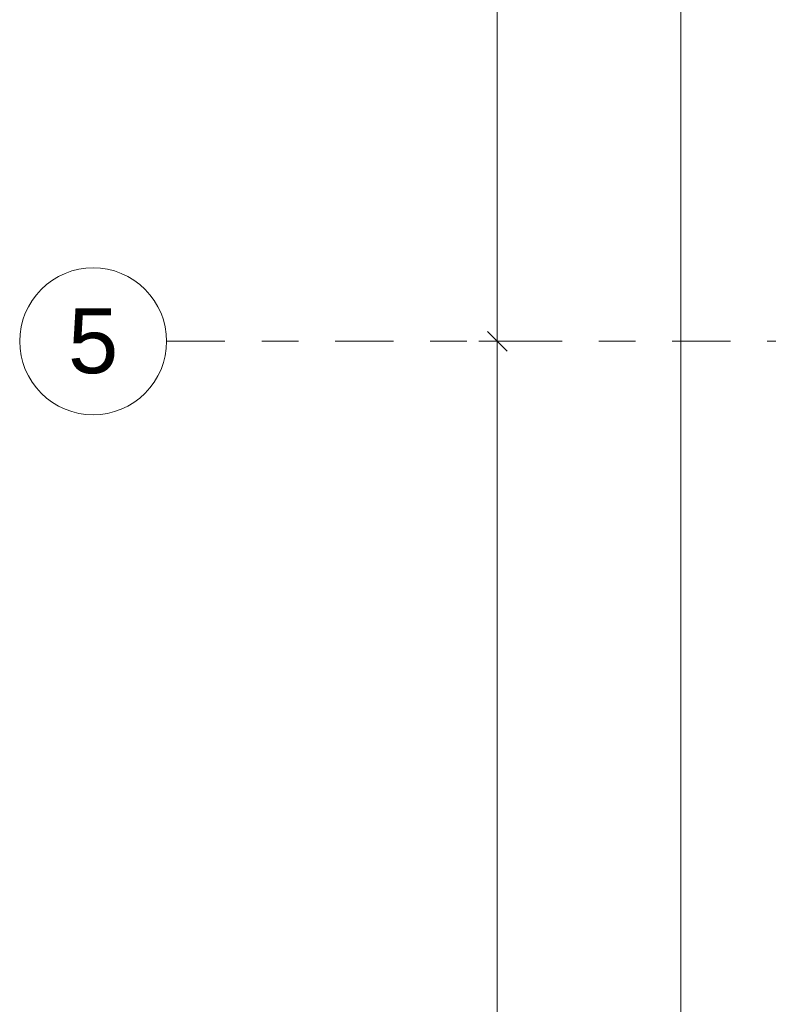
# Model space of a CAD drawing. Header units: metres. Extents: x -180 to 4, y -49 to 6.
# Tile 63 of 183: x -180.07 to -178.03, y -24.75 to -22.07. Entities that reach past the tile are written whole.
import ezdxf

# ---------------------------------------------------------------- set-up
doc = ezdxf.new("R2010")
doc.units = ezdxf.units.M
doc.header["$LTSCALE"] = 0.05
doc.header["$PDMODE"] = 1
doc.header["$PDSIZE"] = -2
doc.linetypes.add('Linienart-53', pattern=[5.291531, 3.175, -1.058062, 0.352704, -0.705764])
doc.layers.get('0').update_dxf_attribs({"lineweight": 25})
doc.layers.add('70 -71 Achsen- 1 Gebäudeachsen', color=7, linetype='Linienart-53', lineweight=18)
doc.layers.add('Keine', color=7, linetype='Continuous', lineweight=9)
doc.layers.add('70 -76 Bemaßung- 2 Allgemein', color=7, linetype='Continuous', lineweight=5, true_color=0x6666cc)
doc.styles.add('Arial', font='arial.ttf')
doc.dimstyles.new('k+k_klein', dxfattribs={"dimtxt": 0.100689, "dimasz": 0.05302, "dimexe": 0.05, "dimexo": 0.15, "dimgap": 0.005, "dimtad": 1, "dimdec": 3, "dimtxsty": 'Arial', "dimblk": 'VW_SLASH-2', "dimblk1": 'VW_SLASH-2', "dimblk2": 'VW_SLASH-2', "dimcen": 0, "dimdle": 0.025, "dimadec": 3, "dimazin": 0, "dimtfac": 0.75, "dimtdec": 3, "dimtix": 1, "dimtmove": 0, "dimatfit": 0, "dimldrblk": 'VW_FILLEDARROW', "dimfxl": 0.1, "dimfxlon": 1, "dimfrac": 2, "dimtolj": 1, "dimarcsym": 0})

# ---------------------------------------------------------------- blocks, each defined once
blk = doc.blocks.new('VW_SLASH-2')
at = {"color": 0, "linetype": 'ByBlock', "lineweight": -2, "transparency": 16777216}
blk.add_line((0.472, 0), (-1, 0), dxfattribs=at)
at = {"color": 0, "lineweight": 5, "transparency": 16777216, "flags": 128}
blk.add_lwpolyline([(0.5, 0.5), (-0.5, -0.5)], dxfattribs=at)
blk = doc.blocks.new('*D16088')
at = {"layer": '70 -76 Bemaßung- 2 Allgemein', "color": 0, "lineweight": -2}
for p, q in [((-178.668, -19.947), (-178.818, -19.947)), ((-178.768, -22.894), (-178.768, -20.0001)), ((-178.668, -22.947), (-178.818, -22.947))]:
    blk.add_line(p, q, dxfattribs=at)
at = {"layer": 'Defpoints', "color": 0}
for p in [(-178.768, -19.947), (-178.268, -19.947), (-178.268, -22.947)]:
    blk.add_point(p, dxfattribs=at)
at = {"layer": '70 -76 Bemaßung- 2 Allgemein', "color": 0, "lineweight": -2, "xscale": 0.05302001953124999, "yscale": 0.05302001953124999, "zscale": 0.05302001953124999}
for p, rotation in [((-178.768, -19.947), 90), ((-178.768, -22.947), 270)]:
    blk.add_blockref('VW_SLASH-2', p, dxfattribs=dict(at, rotation=rotation))
at = {"layer": '70 -76 Bemaßung- 2 Allgemein', "color": 0, "insert": (-178.8335, -21.447), "char_height": 0.10069, "attachment_point": 5, "rotation": 90, "style": 'Arial'}
blk.add_mtext('\\A1;3,00', dxfattribs=at)
blk = doc.blocks.new('VW_FILLEDARROW')
at = {"linetype": 'Continuous', "lineweight": 0, "transparency": 16777216}
blk.add_hatch(color=0, dxfattribs=at).paths.add_polyline_path([(-2.829, 0.758), (0, 0), (-2.829, -0.758)])
at = {"color": 0, "lineweight": 5, "transparency": 16777216, "flags": 128}
blk.add_lwpolyline([(-2.829, 0.758), (0, 0), (-2.829, -0.758)], close=True, dxfattribs=at)
blk = doc.blocks.new('*D16089')
at = {"layer": '70 -76 Bemaßung- 2 Allgemein', "color": 0, "lineweight": -2}
for p, q in [((-178.668, -22.947), (-178.818, -22.947)), ((-178.768, -31.144), (-178.768, -23.0001)), ((-178.668, -31.197), (-178.818, -31.197))]:
    blk.add_line(p, q, dxfattribs=at)
at = {"layer": 'Defpoints', "color": 0}
for p in [(-178.768, -22.947), (-178.268, -22.947), (-178.268, -31.197)]:
    blk.add_point(p, dxfattribs=at)
at = {"layer": '70 -76 Bemaßung- 2 Allgemein', "color": 0, "lineweight": -2, "xscale": 0.05302001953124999, "yscale": 0.05302001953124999, "zscale": 0.05302001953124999}
for p, rotation in [((-178.768, -22.947), 90), ((-178.768, -31.197), 270)]:
    blk.add_blockref('VW_SLASH-2', p, dxfattribs=dict(at, rotation=rotation))
at = {"layer": '70 -76 Bemaßung- 2 Allgemein', "color": 0, "insert": (-178.8335, -27.072), "char_height": 0.10069, "attachment_point": 5, "rotation": 90, "style": 'Arial'}
blk.add_mtext('\\A1;8,25', dxfattribs=at)
blk = doc.blocks.new('*D16957')
at = {"layer": '70 -76 Bemaßung- 2 Allgemein', "color": 0, "lineweight": -2}
for p, q in [((-178.168, -0.447), (-178.318, -0.447)), ((-178.268, -31.144), (-178.268, -0.5001)), ((-178.168, -31.197), (-178.318, -31.197))]:
    blk.add_line(p, q, dxfattribs=at)
at = {"layer": 'Defpoints', "color": 0}
for p in [(-178.268, -0.447), (-176.2558, -0.447), (-177.566, -31.197)]:
    blk.add_point(p, dxfattribs=at)
at = {"layer": '70 -76 Bemaßung- 2 Allgemein', "color": 0, "lineweight": -2, "xscale": 0.05302001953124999, "yscale": 0.05302001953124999, "zscale": 0.05302001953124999}
for p, rotation in [((-178.268, -0.447), 90), ((-178.268, -31.197), 270)]:
    blk.add_blockref('VW_SLASH-2', p, dxfattribs=dict(at, rotation=rotation))
at = {"layer": '70 -76 Bemaßung- 2 Allgemein', "color": 0, "insert": (-178.3335, -15.822), "char_height": 0.10069, "attachment_point": 5, "rotation": 90, "style": 'Arial'}
blk.add_mtext('\\A1;30,75', dxfattribs=at)
blk = doc.blocks.new('_Achsen (3D)')
at = {"layer": '70 -71 Achsen- 1 Gebäudeachsen', "transparency": 33554687}
blk.add_line((-179.668, -22.947), (3.826, -22.947), dxfattribs=at)
at = {"color": 255, "transparency": 33554687}
blk.add_wipeout([(-179.668, -22.947), (-179.669, -22.9666), (-179.6718, -22.9861), (-179.6766, -23.0051), (-179.6832, -23.0236), (-179.6916, -23.0413), (-179.7017, -23.0582), (-179.7134, -23.0739), (-179.7266, -23.0885), (-179.7411, -23.1016), (-179.7569, -23.1133), (-179.7737, -23.1234), (-179.7915, -23.1318), (-179.8099, -23.1384), (-179.829, -23.1432), (-179.8484, -23.1461), (-179.868, -23.147), (-179.8876, -23.1461), (-179.907, -23.1432), (-179.9261, -23.1384), (-179.9445, -23.1318), (-179.9623, -23.1234), (-179.9791, -23.1133), (-179.9949, -23.1016), (-180.0094, -23.0885), (-180.0226, -23.0739), (-180.0343, -23.0582), (-180.0444, -23.0413), (-180.0528, -23.0236), (-180.0594, -23.0051), (-180.0642, -22.9861), (-180.067, -22.9666), (-180.068, -22.947), (-180.067, -22.9274), (-180.0642, -22.908), (-180.0594, -22.889), (-180.0528, -22.8705), (-180.0444, -22.8528), (-180.0343, -22.8359), (-180.0226, -22.8202), (-180.0094, -22.8056), (-179.9949, -22.7924), (-179.9791, -22.7807), (-179.9623, -22.7707), (-179.9445, -22.7623), (-179.9261, -22.7557), (-179.907, -22.7509), (-179.8876, -22.748), (-179.868, -22.747), (-179.8484, -22.748), (-179.829, -22.7509), (-179.8099, -22.7557), (-179.7915, -22.7623), (-179.7737, -22.7707), (-179.7569, -22.7807), (-179.7411, -22.7924), (-179.7266, -22.8056), (-179.7134, -22.8202), (-179.7017, -22.8359), (-179.6916, -22.8528), (-179.6832, -22.8705), (-179.6766, -22.889), (-179.6718, -22.908), (-179.669, -22.9274)], dxfattribs=at).dxf.layer = 'Keine'
at = {"layer": 'Keine', "transparency": 33554687, "flags": 128}
blk.add_lwpolyline([(-179.668, -22.947), (-179.669, -22.9666), (-179.6718, -22.9861), (-179.6766, -23.0051), (-179.6832, -23.0236), (-179.6916, -23.0413), (-179.7017, -23.0582), (-179.7134, -23.0739), (-179.7266, -23.0885), (-179.7411, -23.1016), (-179.7569, -23.1133), (-179.7737, -23.1234), (-179.7915, -23.1318), (-179.8099, -23.1384), (-179.829, -23.1432), (-179.8484, -23.1461), (-179.868, -23.147), (-179.8876, -23.1461), (-179.907, -23.1432), (-179.9261, -23.1384), (-179.9445, -23.1318), (-179.9623, -23.1234), (-179.9791, -23.1133), (-179.9949, -23.1016), (-180.0094, -23.0885), (-180.0226, -23.0739), (-180.0343, -23.0582), (-180.0444, -23.0413), (-180.0528, -23.0236), (-180.0594, -23.0051), (-180.0642, -22.9861), (-180.067, -22.9666), (-180.068, -22.947), (-180.067, -22.9274), (-180.0642, -22.908), (-180.0594, -22.889), (-180.0528, -22.8705), (-180.0444, -22.8528), (-180.0343, -22.8359), (-180.0226, -22.8202), (-180.0094, -22.8056), (-179.9949, -22.7924), (-179.9791, -22.7807), (-179.9623, -22.7707), (-179.9445, -22.7623), (-179.9261, -22.7557), (-179.907, -22.7509), (-179.8876, -22.748), (-179.868, -22.747), (-179.8484, -22.748), (-179.829, -22.7509), (-179.8099, -22.7557), (-179.7915, -22.7623), (-179.7737, -22.7707), (-179.7569, -22.7807), (-179.7411, -22.7924), (-179.7266, -22.8056), (-179.7134, -22.8202), (-179.7017, -22.8359), (-179.6916, -22.8528), (-179.6832, -22.8705), (-179.6766, -22.889), (-179.6718, -22.908), (-179.669, -22.9274)], close=True, dxfattribs=at)
at = {"layer": 'Keine', "transparency": 33554687, "insert": (-179.868, -22.947), "char_height": 0.1762, "attachment_point": 5, "line_spacing_factor": 0.970891, "style": 'Arial'}
blk.add_mtext('5', dxfattribs=at)
blk = doc.blocks.new('Gruppe-15230')
at = {"layer": '70 -76 Bemaßung- 2 Allgemein'}
for base, p1, p2, text, picture, middle in [((-178.76799996, -19.94704198), (-178.26799996, -22.94704198), (-178.26799996, -19.94704198), '3,00', '*D16088', (-178.8334635, -21.44704198)), ((-178.76799996, -22.94704198), (-178.26799996, -31.19704198), (-178.26799996, -22.94704198), '8,25', '*D16089', (-178.8334635, -27.07204198))]:
    dim = blk.add_linear_dim(base=base, p1=p1, p2=p2, angle=270, text=text, dimstyle='k+k_klein', override={"dimtxt": 0.100689, "dimgap": 0.005, "dimdec": 8, "dimpost": '<>', "dimtxsty": 'Arial', "dimtmove": 2}, dxfattribs=at)
    dim.commit()
    dim.dimension.update_dxf_attribs({"geometry": picture, "text_midpoint": middle})
blk = doc.blocks.new('Gruppe-15270')
at = {"layer": '70 -76 Bemaßung- 2 Allgemein'}
dim = blk.add_linear_dim(base=(-178.268, -0.447), p1=(-177.566, -31.197), p2=(-176.2558, -0.447), angle=270, text='30,75', dimstyle='k+k_klein', override={"dimtxt": 0.100689, "dimgap": 0.005, "dimpost": '<>', "dimtxsty": 'Arial', "dimtmove": 2}, dxfattribs=at)
dim.commit()
dim.dimension.update_dxf_attribs({"geometry": '*D16957', "text_midpoint": (-178.3335, -15.822)})
blk = doc.blocks.new('_OG1_2D Bemaßung_ Beschriftung (2D)')
at = {"layer": '70 -76 Bemaßung- 2 Allgemein'}
for name in ['Gruppe-15270', 'Gruppe-15230']:
    blk.add_blockref(name, (0, 0), dxfattribs=at)

msp = doc.modelspace()

# ---------------------------------------------------------------- block references
at = {"layer": 'Keine', "color": 1}
msp.add_blockref('_OG1_2D Bemaßung_ Beschriftung (2D)', (0, 0), dxfattribs=at)

# ---------------------------------------------------------------- next in the draw order: block references
msp.add_blockref('_Achsen (3D)', (0, 0), dxfattribs=at)

doc.saveas('drawing.dxf')
